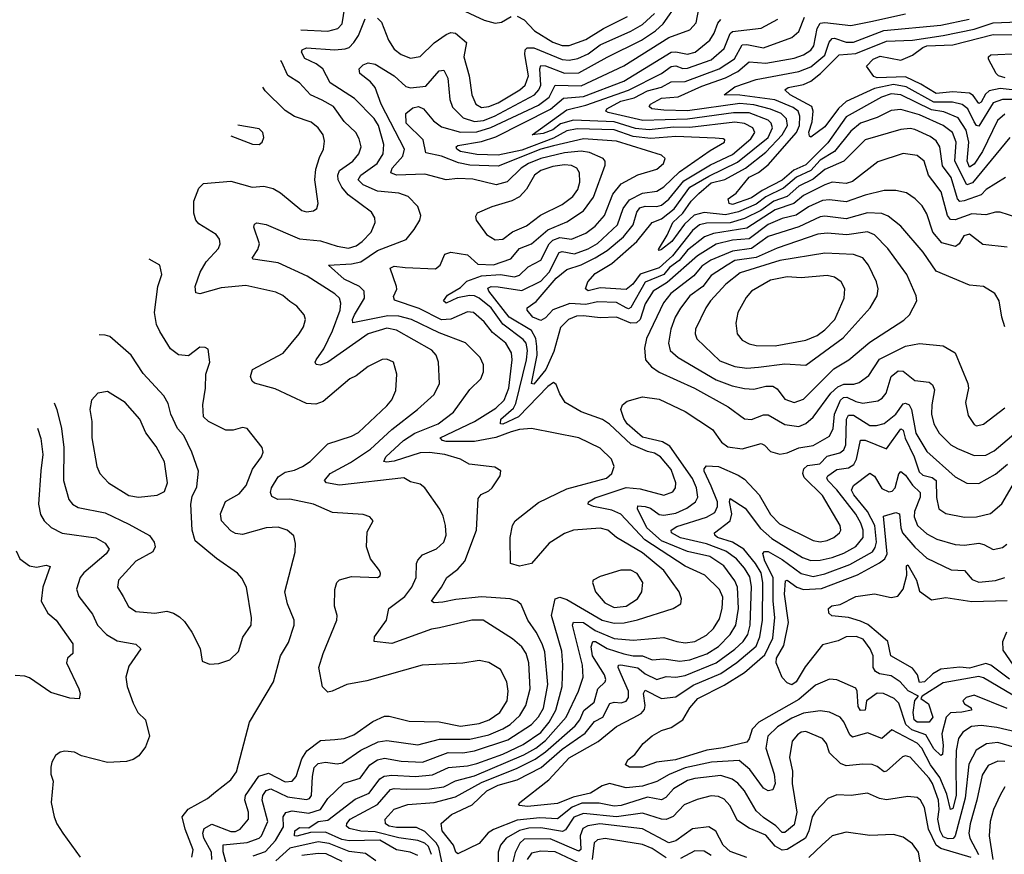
# Model space of a CAD drawing. Extents: x 1246230 to 1426786, y 660032 to 763141.
# Tile 142 of 256: x 1278714 to 1282873, y 710566 to 714092. Entities that reach past the tile are written whole.
import ezdxf

# ---------------------------------------------------------------- set-up
doc = ezdxf.new("R2010")
doc.units = 0

msp = doc.modelspace()

# ---------------------------------------------------------------- linework, layer by layer
at = {"layer": '0CON10XD'}
for points in [[(1280395, 710560.9), (1280363.3, 710575), (1280305, 710585.5), (1280235, 710625.7), (1280105, 710622.9), (1280075, 710629.6), (1280005, 710660.4), (1279941.4, 710658.6), (1279885, 710642.9), (1279874.7, 710645), (1279875.3, 710665), (1279895, 710679.4), (1279935, 710678.9), (1279975, 710704.9), (1280015, 710710.5), (1280130.4, 710799.6), (1280189.4, 710825), (1280235, 710885.3), (1280252.9, 710897.1), (1280285, 710901.2), (1280385, 710895.1), (1280458, 710902), (1280525, 710932.9), (1280605, 710940.4), (1280645, 710950.3), (1280755, 710989.9), (1280840.3, 711030.3), (1280915, 711080.3), (1280950.3, 711125), (1280978.6, 711175), (1281005.2, 711275), (1281008.3, 711365), (1281003.7, 711425), (1280960.7, 711575), (1280975, 711646.2), (1280995, 711651.9), (1281025, 711642.2), (1281174.7, 711555), (1281225, 711542.2), (1281266.4, 711543.6), (1281323.5, 711556.5), (1281474.6, 711605.4), (1281506, 711625), (1281508.6, 711645), (1281500, 711675), (1281435, 711765.8), (1281345, 711840), (1281235.2, 711905.2), (1281198, 711935), (1281165, 711944.4), (1281053.3, 711935), (1281015, 711920.9), (1280949.5, 711880.5), (1280875, 711794.5), (1280825, 711783.1), (1280786.7, 711795), (1280785.6, 711905), (1280795.4, 711955), (1280806.5, 711975), (1280905, 712052.9), (1281025, 712110.5), (1281191.8, 712155), (1281215.3, 712175), (1281224.6, 712204.6), (1281213.6, 712235), (1281165, 712282.3), (1281075.2, 712325.2), (1280875, 712365.3), (1280825, 712360.8), (1280789.5, 712350.5), (1280725, 712326.9), (1280635, 712310.1), (1280515, 712310.6), (1280499.2, 712315), (1280490, 712325), (1280634.6, 712395), (1280725, 712451.3), (1280760, 712485), (1280780.3, 712535), (1280794, 712655), (1280791, 712685), (1280767.4, 712725), (1280710.6, 712770.6), (1280675, 712816.3), (1280631.1, 712855), (1280605, 712858.1), (1280535, 712826.3), (1280495, 712824.3), (1280401.7, 712871.7), (1280297.4, 712907.4), (1280293.1, 712923.1), (1280306.5, 712953.5), (1280305.8, 712965), (1280278.1, 713041.9), (1280295, 713051.5), (1280342.5, 713045), (1280470.7, 713039.3), (1280489.5, 713055), (1280509.1, 713100.9), (1280535, 713110.3), (1280605, 713098.1), (1280648.8, 713058.8), (1280715, 713057.1), (1280787.7, 713082.3), (1280825, 713126), (1280875, 713145.7), (1280945, 713203.6), (1281025, 713238.1), (1281095.7, 713284.3), (1281137.1, 713342.9), (1281187.2, 713477.2), (1281186.5, 713495), (1281178.9, 713505), (1281120.4, 713530.4), (1281085, 713537), (1281015, 713529.8), (1280915, 713505.3), (1280863.4, 713485), (1280831.4, 713465), (1280772.5, 713407.5), (1280726.2, 713393.8), (1280628.1, 713418.1), (1280565, 713421.7), (1280515, 713415.8), (1280425, 713439.5), (1280304.8, 713434.8), (1280281.8, 713445), (1280287.7, 713465), (1280331.6, 713515), (1280339.8, 713545), (1280240.4, 713735), (1280215.2, 713805.2), (1280195, 713829.7), (1280150.6, 713865), (1280148.1, 713885), (1280165, 713901.9), (1280185, 713909.5), (1280215, 713904.6), (1280295, 713854.7), (1280345, 713810.2), (1280365, 713803.5), (1280428.7, 713811.3), (1280485, 713876.1), (1280505, 713878.2), (1280521.5, 713845), (1280530.6, 713755), (1280542.3, 713722.3), (1280586.9, 713676.9), (1280635, 713661.8), (1280673.5, 713666.5), (1280718.6, 713685), (1280888, 713775), (1280906.8, 713795), (1280915.7, 713815), (1280910.8, 713885), (1280915, 713899.1), (1280935, 713897.3), (1281015, 713866.6), (1281075, 713866.8), (1281195, 713933.8), (1281340.9, 714005), (1281399.4, 714045), (1281431.2, 714075), (1281495.7, 714164.3)], [(1279901.3, 714049.7), (1280015, 714043), (1280057.5, 714055), (1280075.8, 714075), (1280087.5, 714145)], [(1281365, 712268.4), (1281296.8, 712296.8), (1281205, 712382.9), (1281175, 712403.3), (1281085.8, 712435), (1281017.5, 712475), (1280995, 712511.2), (1280980.3, 712550.3), (1280968.7, 712558.7), (1280945, 712542.5), (1280820.3, 712415), (1280755, 712383), (1280744.1, 712384.1), (1280745.9, 712405), (1280798.9, 712451.1), (1280809.2, 712470.8), (1280855, 712655.6), (1280859.2, 712695), (1280853.6, 712725), (1280841, 712741), (1280755.1, 712805.1), (1280704.8, 712875), (1280655, 712915.8), (1280635, 712925.1), (1280613.8, 712926.2), (1280562.9, 712917.1), (1280515, 712893.8), (1280504.5, 712905), (1280521.3, 712928.7), (1280575, 712960.3), (1280603.1, 712986.9), (1280665, 713010.6), (1280744.9, 713014.9), (1280803.6, 713006.4), (1280825, 713012.8), (1280861.5, 713048.5), (1280915, 713076.8), (1280950, 713145), (1280965, 713160), (1280995, 713171.5), (1281045, 713164.4), (1281105, 713190), (1281145, 713220), (1281183.4, 713265), (1281219.8, 713355), (1281255, 713398.9), (1281325, 713436.2), (1281405, 713460.4), (1281433.6, 713485), (1281440, 713505), (1281425, 713520), (1281235, 713579.3), (1281095, 713588.6), (1280969.1, 713559.1), (1280915, 713545.6), (1280735, 713472.6), (1280615, 713478), (1280567, 713487), (1280495, 713515.5), (1280428.9, 713528.9), (1280417.5, 713585), (1280346.8, 713655), (1280344.7, 713695.3), (1280375, 713719.7), (1280398.8, 713725), (1280418.9, 713715), (1280461.1, 713665), (1280495, 713639), (1280575, 713616.7), (1280645, 713618.3), (1280704, 713636), (1280905, 713731.2), (1280949.5, 713765), (1280975.2, 713814.8), (1281085, 713811.9), (1281265, 713896.5), (1281455, 714016.8), (1281545, 714048.7), (1281570.9, 714079.1), (1281582.8, 714137.2)], [(1280575, 714136.7), (1280675, 714090.5), (1280722.7, 714077.3), (1280748.7, 714081.3), (1280790, 714105)], [(1279700.1, 710559.9), (1279752.1, 710577.9), (1279794.5, 710625), (1279827.9, 710682.1), (1279826.8, 710725), (1279837.4, 710742.6), (1279865, 710750.1), (1279935, 710740.5), (1279984.3, 710755), (1280015, 710801.8), (1280082.4, 710867.6), (1280151.3, 710888.7), (1280193.2, 710945), (1280225, 710965.9), (1280255, 710972.2), (1280325, 710960.3), (1280415, 710956.2), (1280523, 710997), (1280585, 710995.7), (1280635, 711003.7), (1280775, 711049.7), (1280875, 711114.8), (1280905, 711147.7), (1280925.7, 711184.3), (1280944.2, 711284.2), (1280931.5, 711421.5), (1280921.3, 711455), (1280895.1, 711505.1), (1280860, 711555), (1280831.7, 711621.7), (1280815.3, 711635.3), (1280785.9, 711645.9), (1280663.9, 711653.9), (1280556.6, 711643.4), (1280501.1, 711631.1), (1280465, 711628.9), (1280452.5, 711635), (1280495.8, 711694.2), (1280517.3, 711735), (1280565, 711770.4), (1280593.8, 711805), (1280642.8, 711935), (1280650, 712070), (1280663.1, 712086.9), (1280695, 712101.4), (1280709.2, 712115), (1280743.3, 712165), (1280746.4, 712186.4), (1280721.2, 712201.2), (1280612.5, 712215), (1280575, 712235.4), (1280509.2, 712255), (1280445, 712263.7), (1280405, 712262.1), (1280295, 712226.5), (1280262.7, 712222.7), (1280252.5, 712225), (1280260.8, 712245), (1280335, 712314.4), (1280382.3, 712345), (1280481.1, 712385), (1280546.4, 712433.6), (1280615, 712529.4), (1280661.4, 712575), (1280673.3, 712605), (1280673.4, 712633.4), (1280658.6, 712665), (1280596.8, 712726.8), (1280485, 712769.8), (1280368.5, 712825), (1280315, 712839.6), (1280268.8, 712841.2), (1280121.3, 712811.3), (1280119.7, 712825), (1280128.1, 712845), (1280170, 712915), (1280169.2, 712945), (1280149.6, 712965), (1280085, 712995.7), (1280018.8, 713055), (1280115, 713060.3), (1280155, 713069.8), (1280225, 713116.6), (1280346.8, 713163.3), (1280379.6, 713205), (1280403.3, 713245), (1280408.1, 713265), (1280395, 713302.5), (1280354.4, 713345), (1280315, 713358.9), (1280225, 713367.7), (1280164.6, 713395), (1280143.6, 713415), (1280154.1, 713435), (1280223.3, 713485), (1280248.9, 713525), (1280251.9, 713565), (1280228.7, 713645), (1280211.1, 713675), (1280128.6, 713758.6), (1280025.2, 713825.2), (1279993.6, 713885), (1279965.6, 713905.6), (1279918.1, 713928.1), (1279903.9, 713955), (1279906.9, 713965), (1279925, 713972.4), (1280045.5, 713964.5), (1280088.2, 713968.2), (1280105, 713974.8), (1280124.8, 713995), (1280145.2, 714025), (1280173.1, 714095)], [(1280225, 714097.9), (1280241.9, 714081.9), (1280272.2, 714005), (1280295, 713967.3), (1280324.4, 713945), (1280365, 713929.6), (1280405, 713937.1), (1280465, 713994.7), (1280515, 714029.5), (1280535, 714037.9), (1280554.8, 714034.8), (1280600.8, 713995), (1280589.5, 713935), (1280611.8, 713855), (1280623.7, 713775), (1280640.3, 713735), (1280665, 713720.9), (1280695, 713724.6), (1280735, 713741.4), (1280825.7, 713795), (1280849.4, 713815), (1280863.5, 713855), (1280847, 713945), (1280849.3, 713965), (1280856.6, 713973.4), (1280885, 713972.7), (1281005, 713923.2), (1281035, 713920.5), (1281071.6, 713928.4), (1281115, 713948.4), (1281165, 713986.4), (1281295, 714042.9), (1281345, 714071.2), (1281395, 714118.7)], [(1280815, 714106.2), (1280845, 714090.8), (1280888.9, 714045), (1280965, 713996.5), (1281005, 713983), (1281035, 713983.5), (1281105, 714007.8), (1281179.7, 714055), (1281280.8, 714105)], [(1282925, 713256.4), (1282855, 713278.5), (1282835, 713279.3), (1282795, 713267), (1282735, 713271.9), (1282665, 713246.2), (1282645, 713247.9), (1282632.8, 713265), (1282605.4, 713365.4), (1282570.7, 713410.7), (1282553, 713435), (1282533.8, 713493.8), (1282505, 713518.6), (1282445, 713527.2), (1282339.1, 713490.9), (1282231.9, 713408.1), (1282205, 713399.5), (1282145, 713405.9), (1282115, 713394.8), (1282025, 713349.1), (1281984.2, 713315.8), (1281905, 713288.1), (1281785, 713211.2), (1281645, 713188.4), (1281605.7, 713174.3), (1281535, 713118.9), (1281499.4, 713075), (1281459.1, 713045), (1281434.4, 713015.6), (1281355, 712983.3), (1281295, 712875.7), (1281285, 712871.1), (1281275, 712874.5), (1281235, 712897.7), (1281155, 712900.1), (1281105, 712888.4), (1281037.1, 712892.9), (1280965, 712865.7), (1280935, 712832.3), (1280915, 712820.8), (1280881.1, 712835), (1280857.5, 712865), (1280857.1, 712875), (1280895, 712901.1), (1280980, 713000), (1281025, 713036.9), (1281085, 713056), (1281145, 713086.2), (1281195, 713117.1), (1281264.8, 713175), (1281304.9, 713225.1), (1281320.6, 713279.4), (1281333.3, 713296.7), (1281355, 713304.9), (1281405, 713302.6), (1281425, 713308.5), (1281455, 713333.4), (1281518.7, 713411.3), (1281631.1, 713478.9), (1281725, 713523), (1281801.9, 713588.1), (1281818.4, 713615), (1281811.1, 713635), (1281775, 713653.9), (1281735, 713658.8), (1281545, 713636.7), (1281475, 713637.8), (1281373, 713627), (1281315, 713632.9), (1281225, 713660.4), (1281052.8, 713667.2), (1280998.4, 713651.6), (1280965, 713627), (1280925, 713610.8), (1280878, 713605), (1281025, 713711.2), (1281105, 713731), (1281285, 713793.6), (1281424.5, 713864.5), (1281465, 713894.6), (1281485, 713896.7), (1281515, 713886.2), (1281535, 713886.6), (1281635, 713922.5), (1281689.5, 713970.5), (1281715, 714033.3), (1281725, 714042.2), (1281845, 714056.1), (1281915.8, 714094.2)], [(1281010.4, 713760.4), (1281095, 713767.6), (1281265, 713832.8), (1281465, 713954.5), (1281485, 713956.6), (1281535, 713946), (1281567.5, 713955), (1281628.3, 714005), (1281647.1, 714035), (1281662.3, 714077.7), (1281675, 714092.5)], [(1282877.8, 713425), (1282796.1, 713375), (1282775, 713351.9), (1282703.7, 713326.3), (1282685, 713323.9), (1282674.7, 713334.7), (1282648.1, 713425), (1282612.2, 713475), (1282599.8, 713555), (1282585, 713580.3), (1282558.9, 713598.9), (1282495, 713628), (1282475, 713632.4), (1282435, 713628.3), (1282285, 713584.2), (1282195, 713493.8), (1282115, 713459.6), (1282065, 713417.9), (1282005, 713388.6), (1281955.5, 713344.5), (1281899, 713325), (1281843.9, 713286.1), (1281775, 713252.5), (1281715, 713233.3), (1281615, 713232.7), (1281585, 713225.4), (1281555, 713201), (1281471.3, 713095), (1281445, 713070.5), (1281415, 713043.7), (1281335, 713016.6), (1281304.1, 712975), (1281275, 712952.6), (1281165, 712958.9), (1281115, 712946.2), (1281103.5, 712955), (1281113.5, 712985), (1281145, 713020), (1281215, 713062), (1281320, 713155), (1281385, 713234.7), (1281425, 713251), (1281477.7, 713292.3), (1281545, 713384.6), (1281625, 713431.5), (1281745, 713490), (1281874.9, 713595), (1281893.8, 713635), (1281887.3, 713655), (1281875, 713667), (1281795, 713698.2), (1281729.2, 713699.2), (1281535, 713672.2), (1281345.5, 713665.5), (1281199.7, 713699.7), (1281189.1, 713705), (1281193.9, 713715), (1281252.3, 713747.7), (1281308.6, 713761.4), (1281365, 713792.1), (1281425, 713807.6), (1281465, 713830), (1281525, 713831.3), (1281668.4, 713885), (1281733.3, 713926.7), (1281765, 713986.3), (1281785, 713987.6), (1281855, 713973.1), (1281975, 714017.1), (1282005, 714041.8), (1282028, 714102)], [(1282895.9, 713594.1), (1282737.8, 713402.2), (1282715, 713393.9), (1282664.3, 713495), (1282669.4, 713575), (1282654.3, 713615), (1282614.9, 713644.9), (1282515, 713690.3), (1282435, 713712.7), (1282395, 713708.9), (1282335, 713678.4), (1282265, 713654.8), (1282225, 713621.7), (1282155.8, 713535), (1282095, 713498), (1282055.3, 713455), (1281995, 713426.5), (1281939.4, 713380.6), (1281865, 713343.7), (1281825, 713312.9), (1281750, 713280), (1281695, 713267.6), (1281605, 713277), (1281563.2, 713266.8), (1281522.1, 713227.9), (1281468, 713155), (1281425, 713120.8), (1281415, 713116.7), (1281411.4, 713121.4), (1281448.5, 713181.5), (1281472.5, 713235), (1281515.3, 713274.7), (1281549.7, 713325), (1281582.1, 713357.9), (1281635, 713402.5), (1281692.5, 713417.5), (1281779.6, 713465), (1281865, 713532.7), (1281934.9, 713605), (1281956.9, 713645), (1281952.8, 713672.8), (1281929.5, 713695), (1281885, 713713.4), (1281815, 713732.2), (1281755, 713738.6), (1281535, 713706.8), (1281435, 713709.5), (1281384.2, 713715), (1281372.5, 713725), (1281378.5, 713735), (1281425, 713760.4), (1281495, 713766.4), (1281595, 713811.2), (1281695, 713846.2), (1281747.1, 713872.9), (1281795, 713913.6), (1281865, 713908.3), (1281985, 713929.6), (1282025, 713944), (1282055, 713963.8), (1282068.1, 713981.9), (1282081.9, 714055), (1282095, 714076.9), (1282115, 714080.4), (1282225, 714067), (1282308.2, 714085), (1282455, 714116.1)], [(1282875, 713693.1), (1282843.9, 713666.1), (1282779.9, 713535), (1282745, 713482.3), (1282725, 713469), (1282715.2, 713495), (1282723.2, 713575), (1282711.8, 713625), (1282677.8, 713677.8), (1282617.5, 713702.5), (1282565, 713711.7), (1282435.1, 713775.1), (1282395, 713778.6), (1282354.6, 713765), (1282205, 713682.1), (1282127.6, 713572.4), (1282035, 713479.1), (1281983.1, 713456.9), (1281935, 713413.5), (1281849.6, 713370.4), (1281805, 713339), (1281725, 713310.8), (1281711.2, 713315), (1281705.8, 713335), (1281740.5, 713359.5), (1281795, 713427.1), (1281835, 713445.9), (1281875, 713478.9), (1281995.1, 713615), (1282007.8, 713645), (1282008.9, 713685), (1282001.6, 713705), (1281981.1, 713721.1), (1281902.9, 713752.9), (1281755, 713773.7), (1281690, 713775), (1281735, 713808.3), (1281825, 713839.8), (1282005, 713873), (1282055, 713892.3), (1282115, 713941.7), (1282133.1, 713996.9), (1282145, 714012.5), (1282155, 714014.5), (1282205, 713997.7), (1282235, 713997.5), (1282363.8, 714046.2), (1282605, 714069.4), (1282724.8, 714094.8)], [(1282915, 713754.7), (1282865, 713754.6), (1282825, 713740.7), (1282765, 713642.5), (1282755, 713645.3), (1282745, 713660), (1282718.4, 713715), (1282695, 713734.3), (1282653.9, 713743.9), (1282575, 713743), (1282457.9, 713807.9), (1282405, 713817.5), (1282325, 713800.7), (1282204.3, 713745.7), (1282172.9, 713717.1), (1282115, 713639.5), (1282055, 713595.8), (1282049.3, 713599.3), (1282047, 713617), (1282060.7, 713660.8), (1282065.2, 713705), (1282060, 713725), (1281968, 713775), (1281945.5, 713795), (1281959.4, 713805), (1282025, 713818.5), (1282055, 713832.7), (1282096, 713864), (1282175, 713944.2), (1282245, 713948.7), (1282375, 714001.2), (1282485, 714004.9), (1282615, 714025.3), (1282745, 714052.6), (1282825, 714078.5), (1282966.1, 714083.9)], [(1282945, 713791.8), (1282855, 713801.3), (1282808.1, 713791.9), (1282792.8, 713777.2), (1282775, 713744.2), (1282765, 713738.6), (1282741.2, 713771.2), (1282725, 713781.6), (1282655, 713786.8), (1282585, 713780.4), (1282520.1, 713820.1), (1282455, 713850.4), (1282335.7, 713845.7), (1282321.7, 713851.7), (1282290, 713895), (1282319.4, 713925), (1282347.7, 713937.7), (1282435, 713920.8), (1282485, 713942.7), (1282528, 713975), (1282545, 713981.1), (1282655, 713985.6), (1282825, 714029.9), (1282985, 714027.6)], [(1282876.7, 713846.7), (1282847.5, 713855), (1282838.6, 713865), (1282806.2, 713925), (1282806.2, 713935), (1282815.9, 713944.1), (1282935, 713949.7)], [(1279590.8, 710515), (1279573, 710577), (1279573.8, 710606.2), (1279675, 710616.5), (1279725, 710634.8), (1279735.1, 710644.9), (1279761.7, 710705), (1279737.9, 710795), (1279741.1, 710815), (1279755, 710835.7), (1279775, 710842.7), (1279845, 710808.9), (1279925, 710797.3), (1279937.5, 710802.5), (1279945.7, 710815), (1279950.7, 710895), (1279957.5, 710932.5), (1279975, 710950.2), (1280005, 710955.6), (1280055, 710948.8), (1280077.6, 710952.4), (1280155, 711006.5), (1280227.8, 711042.2), (1280265, 711047.2), (1280395, 711029.3), (1280487.4, 711052.6), (1280615, 711052.2), (1280695, 711071.4), (1280755, 711096.4), (1280785, 711114.1), (1280826.6, 711153.4), (1280851.9, 711195), (1280869.5, 711265), (1280864.8, 711375), (1280852.6, 711415), (1280835, 711442.9), (1280795, 711476.7), (1280671.2, 711555), (1280623.3, 711555), (1280486.5, 711523.5), (1280453, 711517), (1280285, 711457.3), (1280210.8, 711465), (1280212.9, 711485), (1280262.7, 711555), (1280272.5, 711605), (1280341.2, 711655), (1280370.6, 711695), (1280388.2, 711735), (1280389.2, 711795), (1280395, 711809.5), (1280415, 711832.1), (1280475, 711856.4), (1280505, 711884.3), (1280514.6, 711915), (1280512.9, 711955), (1280502.9, 711995), (1280487.7, 712025), (1280424.5, 712115), (1280405, 712130), (1280365, 712139.1), (1280336.2, 712156.2), (1280065, 712125.5), (1280010, 712135), (1280000.8, 712145), (1280024.9, 712175.1), (1280111.7, 712221.7), (1280195, 712278.1), (1280285, 712360.2), (1280394.6, 712445), (1280465, 712508.1), (1280486.8, 712555), (1280482.7, 712645), (1280472.5, 712675), (1280455, 712696.6), (1280305, 712780.8), (1280265, 712789.5), (1280185, 712764.3), (1280015.1, 712644.8), (1279985, 712633.1), (1279966.2, 712635), (1279961.8, 712645), (1279966.2, 712655), (1279998.8, 712701.2), (1280035, 712777.3), (1280067.1, 712865), (1280070.6, 712895), (1280064.7, 712915), (1280045, 712934.1), (1279928.6, 713008.6), (1279805, 713064.2), (1279699.7, 713079.7), (1279695.8, 713085), (1279719.2, 713120.8), (1279726.1, 713145), (1279702.5, 713215), (1279705, 713228.8), (1279715, 713234.2), (1279755, 713226.4), (1279895, 713165.7), (1279985, 713158.3), (1280055, 713134.8), (1280103.2, 713126.8), (1280135, 713136.3), (1280160, 713155), (1280197.8, 713195), (1280215.4, 713235), (1280213.3, 713255), (1280199.1, 713279.1), (1280101.8, 713351.8), (1280074, 713384), (1280059.1, 713415), (1280057.9, 713435), (1280065.2, 713455), (1280120.7, 713495), (1280146.9, 713525), (1280155.9, 713555), (1280148.3, 713588.3), (1280133.8, 713615), (1280085, 713661.8), (1280039.1, 713725), (1279991.4, 713751.4), (1279941.8, 713775), (1279895, 713825.5), (1279845.9, 713855.9), (1279820, 713915), (1279814.8, 713918.7)], [(1280034, 711256), (1280015, 711251.1), (1279993.4, 711273.4), (1279977.1, 711355), (1279995.6, 711415), (1280053.1, 711555), (1280054.3, 711575), (1280043.1, 711615), (1280045.5, 711684.5), (1280053.1, 711715), (1280065, 711725.7), (1280115, 711739.5), (1280225, 711735.8), (1280236.7, 711743.3), (1280237.3, 711752.7), (1280234.2, 711765), (1280195.6, 711815), (1280178.5, 711865), (1280181.5, 711928.5), (1280206.7, 711975), (1280192.3, 711992.3), (1280165, 712001.1), (1280035, 712010.4), (1279955, 712045.2), (1279855, 712065.9), (1279804.8, 712064.8), (1279778.1, 712078.1), (1279773.2, 712095), (1279777.3, 712115), (1279805, 712160.7), (1279835, 712180.8), (1279875, 712189.6), (1279907.9, 712205), (1279940, 712225), (1279975, 712260), (1280015, 712300.5), (1280115, 712332.3), (1280145, 712347.7), (1280265, 712460.5), (1280285, 712485.7), (1280302.7, 712525), (1280306.4, 712595), (1280292, 712645), (1280265, 712657.8), (1280245, 712656.5), (1280185, 712626.4), (1280135, 712588.1), (1280108, 712575), (1279995, 712478.6), (1279965, 712467.5), (1279925, 712470), (1279792.9, 712532.9), (1279706.2, 712556.2), (1279695.8, 712565), (1279689.2, 712585), (1279696.9, 712615), (1279826.6, 712683.4), (1279894.4, 712765), (1279912.2, 712795), (1279920.6, 712825), (1279915.7, 712845), (1279885, 712881.4), (1279855, 712902.2), (1279825, 712927.3), (1279795, 712941.5), (1279669.4, 712969.4), (1279565, 712959.1), (1279475, 712933.8), (1279457.9, 712937.9), (1279454.6, 712965), (1279476.7, 713025), (1279501.2, 713068.8), (1279553.1, 713125), (1279560.6, 713145), (1279558.1, 713165), (1279544.3, 713185), (1279470.2, 713230.2), (1279457.1, 713245), (1279448.9, 713275), (1279450, 713325), (1279470.3, 713379.7), (1279490.3, 713399.7), (1279605, 713410), (1279695, 713384.1), (1279745, 713388.2), (1279785, 713379.2), (1279815, 713360.9), (1279905, 713285.6), (1279925, 713280.6), (1279955, 713284.3), (1279969.2, 713295), (1279974.4, 713315), (1279960, 713415), (1279965, 713460), (1279980.4, 713509.6), (1279996.5, 713545), (1280001.4, 713578.6), (1279995.4, 713605), (1279975, 713634.5), (1279945, 713659.6), (1279875, 713682.7), (1279835, 713708), (1279751.1, 713791.1), (1279741, 713807.1)], [(1282885, 713130.8), (1282782.1, 713142.1), (1282725, 713185.9), (1282701.6, 713178.4), (1282681.8, 713145), (1282666.5, 713133.5), (1282608.8, 713148.8), (1282571.2, 713195), (1282545, 713271.4), (1282525.7, 713305.7), (1282496.7, 713335), (1282459.9, 713359.9), (1282415, 713370.3), (1282365, 713370.3), (1282285, 713351), (1282205, 713322.6), (1282135, 713330.7), (1282105, 713328.4), (1282045, 713301.2), (1281994.2, 713265.8), (1281935, 713252.5), (1281875, 713226.5), (1281795, 713166.3), (1281725, 713161.1), (1281655, 713143.2), (1281576.1, 713095), (1281448.1, 712981.9), (1281390, 712945), (1281355, 712891.3), (1281334.9, 712825), (1281318.8, 712811.2), (1281295, 712809.9), (1281235, 712834.8), (1281165, 712832.3), (1281095, 712841.7), (1281065, 712839.7), (1281031.6, 712825), (1280998.2, 712791.8), (1280969.6, 712690.4), (1280936, 712615), (1280885, 712552.5), (1280876.2, 712555), (1280899, 712675), (1280898.5, 712711.5), (1280893.4, 712745), (1280875, 712778.9), (1280781.4, 712835), (1280695.2, 712945), (1280691.8, 712958.3), (1280705.7, 712964.3), (1280735, 712963.8), (1280835, 712948.3), (1280915, 712987.2), (1280950.4, 713025), (1280991.9, 713108.1), (1281005, 713113.1), (1281056.8, 713103.2), (1281115, 713123.7), (1281155, 713146.8), (1281238.3, 713225), (1281263.3, 713295), (1281288.9, 713331.1), (1281345, 713358.8), (1281405, 713368), (1281435, 713385.6), (1281500.3, 713449.7), (1281630.1, 713539.9), (1281691.4, 713575), (1281692, 713585), (1281685, 713588.5), (1281652, 713592), (1281485, 713598), (1281379.7, 713589.7), (1281305, 713599.1), (1281225, 713626.4), (1281068.9, 713631.1), (1281025, 713621.9), (1280968.6, 713591.4), (1280835, 713540.5), (1280735, 713519.3), (1280645, 713522.2), (1280575, 713534.8), (1280560.4, 713545), (1280557.3, 713555), (1280565, 713560.3), (1280665, 713577.3), (1280725, 713597), (1280956.2, 713713.8), (1281010.4, 713760.4)], [(1279605, 713601.3), (1279696.8, 713566.8), (1279725, 713564.3), (1279738, 713575), (1279744.3, 713595), (1279740.8, 713615), (1279725, 713630.8), (1279634.8, 713646.4)], [(1280722, 713162), (1280755, 713164.6), (1280794.8, 713195.2), (1280855, 713221.1), (1280913.1, 713266.9), (1281005, 713311.4), (1281050.6, 713345), (1281071.9, 713375), (1281080, 713405), (1281078.9, 713445), (1281066.6, 713465), (1281045, 713475.8), (1281015, 713478.4), (1280965, 713472.3), (1280915, 713455.5), (1280888.2, 713435), (1280853.8, 713376.2), (1280825, 713344.1), (1280792.9, 713327.1), (1280708.2, 713301.8), (1280646.7, 713275), (1280639.3, 713260.7), (1280642, 713245), (1280685, 713184.4), (1280722, 713162)], [(1282875.5, 712795), (1282862.3, 712835), (1282851.1, 712905), (1282832.5, 712935), (1282785.4, 712965.4), (1282725, 712970.9), (1282585, 713030), (1282529.6, 713109.6), (1282435, 713220.4), (1282382.7, 713262.7), (1282355, 713273.3), (1282295, 713276.4), (1282205, 713250.9), (1282115, 713261.4), (1282095, 713258.6), (1282005, 713217.4), (1281875, 713175.7), (1281805, 713125.3), (1281725, 713114.4), (1281633.5, 713076.5), (1281595, 713050.2), (1281560.6, 713009.4), (1281463.9, 712935), (1281433.5, 712896.5), (1281361.6, 712745), (1281352.9, 712705), (1281356.5, 712655), (1281382.9, 712625), (1281415, 712603.1), (1281563.6, 712535), (1281706.5, 712456.5), (1281775, 712406.4), (1281805, 712403.1), (1281855, 712423.4), (1281875, 712423.5), (1281945, 712381.7), (1282005, 712374)], [(1281985, 712474.7), (1282025, 712489.2), (1282153.1, 712616.9), (1282215.5, 712654.5), (1282305, 712729.4), (1282448, 712822), (1282472.2, 712845), (1282502.9, 712905), (1282500, 712925), (1282461.2, 713015), (1282380.3, 713125), (1282325, 713183.2), (1282295, 713196.1), (1282207.2, 713182.8), (1282125, 713189.6), (1282085, 713186), (1281913.4, 713126.6), (1281825, 713088), (1281735, 713074.4), (1281701.7, 713055), (1281635, 713010.9), (1281599.8, 712965), (1281545, 712925.2), (1281505, 712873.9), (1281482.8, 712835), (1281464.3, 712785), (1281454.8, 712725), (1281461.6, 712695), (1281495, 712664.7), (1281655, 712571), (1281722.5, 712545), (1281775, 712533.8), (1281815, 712531.7), (1281865, 712543.9), (1281895, 712544.1), (1281912.7, 712532.7), (1281945, 712489.6), (1281985, 712474.7)], [(1281785, 712620.4), (1281835, 712623.9), (1281945, 712638.8), (1282035, 712632.3), (1282191.4, 712748.6), (1282305.9, 712874.1), (1282335.3, 712925), (1282339.7, 712955), (1282333.4, 712985), (1282298.8, 713055), (1282275, 713085.3), (1282235, 713099.8), (1282115, 713105.2), (1281925, 713074.5), (1281757.3, 713022.7), (1281695.8, 712975), (1281631.9, 712905), (1281611.4, 712875), (1281568.9, 712785), (1281567.5, 712765), (1281574.3, 712744.3), (1281671, 712651), (1281735, 712626.7), (1281785, 712620.4)], [(1279440.7, 710555), (1279447, 710585), (1279412.2, 710672.2), (1279400, 710725), (1279425, 710756.7), (1279507.6, 710802.4), (1279540.4, 710829.6), (1279605, 710880.9), (1279630, 710915), (1279684.4, 711125), (1279785.4, 711295), (1279815.5, 711405), (1279849.1, 711460.9), (1279873.5, 711535), (1279872.7, 711555), (1279844.6, 711625), (1279833.9, 711675), (1279877.8, 711842.2), (1279878.7, 711878.7), (1279871.7, 711911.7), (1279844.2, 711935), (1279805, 711948), (1279755, 711945.3), (1279655, 711917.3), (1279625, 711921.5), (1279605, 711932.7), (1279566.5, 711975), (1279562.5, 712005), (1279583.5, 712056.5), (1279640.2, 712089.8), (1279670.6, 712125), (1279696.7, 712193.3), (1279735, 712245.8), (1279741.5, 712265), (1279737.7, 712285), (1279675, 712365.6), (1279655, 712370), (1279615, 712357.8), (1279585, 712358.1), (1279511.9, 712395), (1279490, 712415), (1279486.7, 712465), (1279499.2, 712535), (1279499.5, 712595), (1279516.9, 712645), (1279510, 712700), (1279497.5, 712707.5), (1279475, 712708), (1279427.4, 712672.6), (1279385, 712675.6), (1279351.4, 712701.4), (1279305.4, 712775), (1279292.3, 712805), (1279283.8, 712855), (1279297.8, 712965), (1279314.2, 713015), (1279306.2, 713055), (1279260.9, 713080.5)], [(1281905, 712714.7), (1282035, 712737.7), (1282082, 712758), (1282115, 712781.6), (1282156.8, 712825), (1282196.2, 712915), (1282199.1, 712955), (1282183.6, 712985), (1282155, 713004.1), (1282125, 713011.6), (1282015, 713001.5), (1281955, 713005.6), (1281885, 712991.4), (1281805, 712945.5), (1281781.7, 712918.3), (1281747.8, 712855), (1281739.3, 712810.7), (1281744.6, 712765), (1281765, 712738.9), (1281795, 712722.5), (1281825, 712716.2), (1281905, 712714.7)], [(1278859.9, 712473.6), (1278870.3, 712445), (1278890.2, 712365), (1278899.5, 712285), (1278898.2, 712145), (1278920.9, 712065), (1278936.9, 712045), (1278961.3, 712031.3), (1279075, 712008.4), (1279175, 711961.6), (1279262.7, 711912.7), (1279281.9, 711885), (1279285.6, 711865), (1279276.6, 711843.4), (1279205, 711804.6), (1279131.1, 711725), (1279126.9, 711695), (1279150.5, 711655), (1279173, 711613), (1279205, 711592.2), (1279285, 711585.6), (1279335, 711593.1), (1279363.3, 711585), (1279388.9, 711568.9), (1279410.3, 711550.3), (1279440.8, 711505), (1279475.8, 711435.8), (1279485, 711382.5), (1279515, 711370), (1279555, 711372.9), (1279602, 711388), (1279637.4, 711422.6), (1279656.2, 711483.8), (1279691.9, 711535), (1279692.5, 711565), (1279671.2, 711695), (1279652.4, 711732.4), (1279633.6, 711753.6), (1279545, 711815.4), (1279455, 711890.9), (1279442.2, 711935), (1279436.6, 712045), (1279442.5, 712077.5), (1279461.7, 712118.3), (1279469.6, 712185), (1279440.9, 712265), (1279407.1, 712335), (1279380.2, 712365), (1279351.9, 712425), (1279341.3, 712471.3), (1279322.4, 712502.4), (1279235, 712596.9), (1279185, 712675.5), (1279095, 712754.3), (1279075, 712760), (1279049.5, 712760.5)], [(1282005, 712374), (1282035, 712385.8), (1282065, 712412.7), (1282140.4, 712515), (1282169.1, 712540.9), (1282195, 712553), (1282237, 712553), (1282260.2, 712559.8), (1282301, 712589), (1282345, 712657.5), (1282455, 712713.2), (1282515, 712724), (1282615, 712714.5), (1282665.4, 712685.4), (1282719.1, 712555), (1282720.9, 712535), (1282709.1, 712475), (1282720.6, 712420.6), (1282745, 712381.5), (1282755, 712376.5), (1282785, 712383.2), (1282875, 712451.9)], [(1280501.5, 710515), (1280484.3, 710595), (1280472.9, 710615), (1280425, 710662.2), (1280389.6, 710679.6), (1280305, 710680.3), (1280274.4, 710685), (1280258.2, 710695), (1280257.1, 710715), (1280295, 710756.7), (1280353.4, 710776.6), (1280465, 710785.4), (1280555, 710809.8), (1280665, 710869.8), (1280815, 710929.8), (1280891.3, 710968.7), (1280935, 710999.4), (1281060.6, 711109.4), (1281079.5, 711135), (1281096, 711174), (1281140.7, 711209.3), (1281155.1, 711264.9), (1281186.9, 711295), (1281190, 711305), (1281183.4, 711325), (1281133.4, 711405), (1281127.9, 711442.1), (1281134, 711465), (1281145.3, 711465), (1281195, 711436.3), (1281266.2, 711413.8), (1281305, 711404.9), (1281345, 711405.4), (1281385, 711388), (1281435, 711392.5), (1281502.8, 711382.8), (1281545, 711387.5), (1281616.8, 711413.2), (1281665, 711444.8), (1281714.8, 711495), (1281738.6, 711535), (1281749.9, 711605), (1281746.4, 711695), (1281735, 711721.2), (1281688.1, 711785), (1281628.8, 711825), (1281535, 711845.9), (1281425, 711891.1), (1281362.4, 711945), (1281323.7, 712026.3), (1281325, 712038.2), (1281355, 712036.1), (1281378, 712028), (1281415, 712002.4), (1281435, 711998.6), (1281485, 712007.4), (1281531.5, 712028.5), (1281568.7, 712055), (1281577.6, 712075), (1281572.8, 712115), (1281555, 712154.1), (1281460.4, 712290.4), (1281428.9, 712308.9), (1281345, 712328.1), (1281279.4, 712385), (1281265, 712407.3), (1281253.2, 712445), (1281260.4, 712465), (1281279.8, 712480.2), (1281345, 712499.1), (1281415, 712488.4), (1281525, 712436.8), (1281640.2, 712360.2), (1281677.8, 712307.8), (1281705, 712287.1), (1281765, 712278.6), (1281845, 712302.2), (1281859.5, 712295), (1281885, 712267.3), (1281925, 712256.9), (1281955, 712262.5), (1282005, 712284), (1282065, 712292.8), (1282135, 712332.9), (1282150.2, 712365), (1282155.7, 712425), (1282181.1, 712485), (1282193.4, 712496.6), (1282207, 712497), (1282245, 712478.8), (1282275, 712472.2), (1282338.6, 712481.4), (1282357.1, 712492.9), (1282373.6, 712515), (1282395.3, 712585), (1282425, 712608.4), (1282445, 712606.6), (1282495, 712568), (1282555, 712561.3), (1282569.9, 712549.9), (1282578.5, 712528.5), (1282566.2, 712465), (1282565.8, 712425), (1282575.3, 712385), (1282597.3, 712345), (1282646.3, 712296.3), (1282675, 712280.3), (1282745, 712250.6), (1282795, 712252.5), (1282829.2, 712270.8), (1282921.6, 712348.4)], [(1279215, 712075.4), (1279295, 712083.8), (1279325, 712098.6), (1279337.5, 712135), (1279325, 712223.8), (1279289.6, 712289.6), (1279246.8, 712346.8), (1279220.9, 712405), (1279158.9, 712475), (1279085, 712521.1), (1279043.3, 712515), (1279017.5, 712485), (1279010, 712445), (1279018.2, 712395), (1279017.9, 712325), (1279040, 712205), (1279052.5, 712175), (1279088.6, 712135), (1279175, 712081.5), (1279215, 712075.4)], [(1282917.6, 711017.6), (1282845, 711038.5), (1282797.4, 711032.6), (1282753.9, 711006.1), (1282722.6, 710947.4), (1282707.1, 710802.9), (1282665.6, 710644.4), (1282656.4, 710633.6), (1282635, 710631.6), (1282615, 710640.8), (1282602.1, 710665), (1282591.2, 710715), (1282597.2, 710755), (1282594.3, 710795), (1282569.1, 710865), (1282555, 710888), (1282475, 710976.6), (1282455, 710981.8), (1282442, 710978), (1282375, 710917.5), (1282365, 710915.4), (1282335, 710938), (1282315, 710945.3), (1282275, 710947.6), (1282205, 710940.5), (1282180.6, 710950.6), (1282134.2, 710995), (1282121.9, 711035), (1282105.3, 711055.3), (1282035, 711085.3), (1282015, 711082.5), (1281998.6, 711071.3), (1281976.7, 711045), (1281964.7, 710975), (1281978.1, 710918.1), (1281977, 710865), (1281996.2, 710745), (1281985, 710690.9), (1281945, 710658.9), (1281935, 710658.2), (1281907.2, 710687.2), (1281855, 710721.7), (1281825, 710749.8), (1281775.1, 710835.1), (1281746.8, 710866.8), (1281723.1, 710883.1), (1281675, 710899.6), (1281565, 710886.5), (1281535, 710877.7), (1281475, 710842.3), (1281443.3, 710806.7), (1281425, 710796.5), (1281365, 710808), (1281255, 710772.9), (1281225, 710769.3), (1281162, 710782), (1281088.2, 710781.8), (1281047.6, 710765), (1280985, 710716.5), (1280910.1, 710719.9), (1280815, 710710.7), (1280715, 710670.7), (1280693.1, 710656.9), (1280655, 710612), (1280565, 710567.8), (1280555.5, 710575.5), (1280546.4, 710605), (1280498.4, 710665), (1280494.1, 710695.9), (1280538.2, 710735), (1280625.2, 710774.8), (1280686.8, 710835), (1280735, 710858), (1280815, 710881.4), (1280916.3, 710933.7), (1281005, 711009.9), (1281102.2, 711077.8), (1281142, 711128), (1281177.4, 711145), (1281207.1, 711202.9), (1281225, 711208.5), (1281255, 711205.7), (1281275, 711213.6), (1281285, 711229.2), (1281284.8, 711255), (1281254.6, 711325.4), (1281241.2, 711355), (1281243.6, 711365), (1281253.1, 711366.9), (1281324.3, 711354.3), (1281355, 711329.4), (1281405, 711305.2), (1281445, 711317.5), (1281485, 711314.2), (1281525, 711322), (1281655.5, 711374.6), (1281735, 711432.5), (1281769.4, 711465), (1281789.8, 711495), (1281799.7, 711535), (1281805, 711697.5), (1281798.1, 711738.1), (1281775.5, 711775), (1281741.3, 711815), (1281697.1, 711847.1), (1281615, 711877.4), (1281505, 711903.9), (1281466.6, 711925), (1281465.3, 711935), (1281488.8, 711951.2), (1281615, 711990.3), (1281649.6, 712010.4), (1281661.4, 712035), (1281661.5, 712055), (1281635, 712121.7), (1281605.2, 712184.8), (1281605.3, 712195), (1281615, 712207.5), (1281665, 712204.2), (1281748, 712168), (1281775, 712150.8), (1281837.3, 712085), (1281885, 712001.5), (1281922.9, 711962.9), (1282065, 711892.1), (1282095, 711886.9), (1282125, 711892.1), (1282153.3, 711905), (1282177.1, 711925), (1282182.1, 711935), (1282179.6, 711955), (1282105, 712082.4), (1282027.4, 712157.4), (1282021.1, 712175), (1282025.5, 712194.5), (1282041.8, 712208.2), (1282093.8, 712216.2), (1282125, 712248.4), (1282178, 712262), (1282195, 712274.7), (1282203.5, 712296.5), (1282206.7, 712405), (1282215, 712420.8), (1282235, 712421.9), (1282305, 712377.5), (1282332.9, 712377.1), (1282365, 712386.6), (1282413.9, 712425), (1282445, 712469.7), (1282455, 712471.9), (1282470.8, 712465), (1282481, 712445), (1282498.6, 712345), (1282545, 712268.4), (1282665, 712161.3), (1282715, 712134), (1282765, 712132.8), (1282835, 712172.6), (1282886.7, 712215)], [(1278788.7, 712365.9), (1278803.1, 712323.1), (1278810.9, 712255), (1278803.2, 712186.8), (1278793.6, 712045), (1278802.1, 712002.1), (1278817.7, 711975), (1278847.2, 711947.2), (1278893.6, 711923.6), (1279035, 711903.4), (1279075, 711880.4), (1279091.2, 711855), (1279079.5, 711835), (1278985, 711755.4), (1278968.5, 711735), (1278953.1, 711686.9), (1278963.8, 711655), (1279020.6, 711580.6), (1279042.2, 711535), (1279080, 711495), (1279125, 711468.4), (1279204.7, 711454.7), (1279225.7, 711435), (1279175, 711361.2), (1279162.2, 711315), (1279168.1, 711275), (1279192.9, 711205), (1279212.9, 711165), (1279244.5, 711134.5), (1279262.5, 711065), (1279245, 711020.8), (1279217.1, 710982.9), (1279192.7, 710967.3), (1279165, 710958.7), (1279084.4, 710954.4), (1278975, 710982.5), (1278945, 710998.1), (1278905, 711002.5), (1278885, 710998), (1278865, 710983.3), (1278849.2, 710955), (1278845.9, 710934.1), (1278845.8, 710905), (1278855.7, 710875), (1278846.9, 710785), (1278860, 710725), (1278870.6, 710695), (1278895.4, 710655.4), (1278968.6, 710555)], [(1282925, 711082.9), (1282841.4, 711101.4), (1282775, 711110.7), (1282733.6, 711106.4), (1282698.1, 711081.9), (1282679, 711055), (1282668.7, 711005), (1282668.3, 710941.7), (1282669.8, 710815), (1282655, 710760), (1282645, 710756), (1282629.8, 710819.8), (1282600.7, 710890.7), (1282561.1, 710945), (1282525, 711014.8), (1282505, 711036), (1282397.7, 711092.3), (1282355, 711056.2), (1282295, 711079.6), (1282231.8, 711061.8), (1282220.5, 711070.5), (1282195, 711125.6), (1282179.1, 711145), (1282135, 711166.8), (1282095, 711173), (1282025, 711162.7), (1281975, 711141), (1281914.9, 711105.1), (1281874.3, 711065), (1281865.2, 711015), (1281900.4, 710905), (1281904.2, 710865.8), (1281895, 710839.2), (1281875, 710834.6), (1281855, 710846.1), (1281797.1, 710925), (1281753.2, 710963.2), (1281635.8, 710955.8), (1281525, 710931.7), (1281456.4, 710903.6), (1281405, 710874.5), (1281345, 710854.9), (1281275, 710847.7), (1281205, 710865.9), (1281174.4, 710855.6), (1281125.1, 710824.9), (1281052.2, 710807.8), (1280985, 710780.5), (1280858.1, 710768.1), (1280825, 710772.7), (1280820.8, 710775), (1280825.8, 710785), (1280949, 710881), (1281035, 710973.7), (1281157.4, 711042.6), (1281235, 711106.1), (1281305, 711142.9), (1281338.2, 711161.8), (1281352.2, 711177.8), (1281356.2, 711195), (1281348.8, 711245), (1281355, 711260.4), (1281425, 711224.8), (1281485, 711232.2), (1281559, 711281), (1281675, 711329.9), (1281743.4, 711376.6), (1281824.4, 711445.6), (1281840.7, 711485), (1281851, 711555), (1281853.4, 711715), (1281845.2, 711754.8), (1281821.9, 711795), (1281772, 711855), (1281725, 711884.9), (1281661.6, 711905), (1281650, 711915), (1281648.7, 711925), (1281715.2, 711975), (1281721.8, 712005), (1281711.6, 712055), (1281715, 712069.5), (1281778.5, 712028.5), (1281842.7, 711942.7), (1281891.1, 711901.1), (1282020.4, 711820.4), (1282055, 711807.3), (1282095, 711808.3), (1282145, 711819.7), (1282195, 711838), (1282245, 711866.9), (1282276.7, 711905), (1282276.5, 711935), (1282267, 711965), (1282245, 712003.3), (1282165.8, 712105.8), (1282126.8, 712145), (1282123.5, 712156.5), (1282127.3, 712165), (1282165, 712191.5), (1282215, 712198.5), (1282237.4, 712212.6), (1282249, 712235), (1282265, 712315.3), (1282285, 712315.2), (1282375, 712278.5), (1282435, 712364.1), (1282445, 712357.5), (1282453.7, 712323.7), (1282491.5, 712245), (1282512.7, 712182.7), (1282528.2, 712168.2), (1282568.3, 712158.3), (1282584.4, 712145), (1282585.8, 712074.2), (1282595.9, 712025.9), (1282625.9, 712005.9), (1282705, 711990.4), (1282755, 711992.4), (1282814.1, 712005.9), (1282862.5, 712047.5), (1282965, 712223.1)], [(1280453.3, 710565), (1280439.9, 710599.9), (1280425, 710613.6), (1280395, 710625.1), (1280315, 710636.4), (1280215, 710661.7), (1280155, 710664.5), (1280105.2, 710675.2), (1280093.9, 710685), (1280095, 710696.2), (1280110, 710715), (1280225, 710777.3), (1280280.5, 710839.5), (1280295.8, 710844.2), (1280347.8, 710842.2), (1280445, 710842.5), (1280505, 710851.2), (1280555, 710876.6), (1280635, 710897.2), (1280843.4, 710986.6), (1280893.8, 711015), (1280935, 711047.6), (1281021.6, 711145), (1281074.3, 711255), (1281093.3, 711315), (1281091.5, 711365), (1281048.8, 711535), (1281052.6, 711547.4), (1281095.9, 711545), (1281145, 711511.2), (1281225, 711478.4), (1281305, 711471), (1281435, 711482.7), (1281490, 711465), (1281525, 711459.1), (1281565.1, 711464.8), (1281615, 711491.6), (1281645, 711519.7), (1281669.2, 711560.8), (1281681.5, 711605), (1281683.2, 711653.2), (1281670, 711685), (1281608.2, 711745), (1281525, 711783), (1281354.9, 711894.9), (1281253.5, 712003.5), (1281215, 712020.6), (1281138, 712035), (1281114.4, 712045), (1281116.4, 712055), (1281145, 712072.1), (1281275, 712116), (1281335, 712110.6), (1281435, 712082.9), (1281473.1, 712096.9), (1281483.2, 712115), (1281484.7, 712135.3), (1281465, 712191.3), (1281420, 712245), (1281395, 712260.2), (1281365, 712268.4)], [(1282885, 711182.6), (1282745, 711238.3), (1282711.1, 711228.9), (1282697.1, 711215), (1282705, 711201.5), (1282732, 711185), (1282733.8, 711175), (1282692.8, 711167.2), (1282645.8, 711164.2), (1282626.9, 711145), (1282608.7, 711075), (1282614.6, 711025.4), (1282612.3, 710987.7), (1282605, 710983.5), (1282575, 711011.9), (1282541.2, 711071.2), (1282482.3, 711092.3), (1282456.5, 711115), (1282426.6, 711205), (1282407.1, 711225), (1282362.7, 711245), (1282335, 711246.6), (1282291.2, 711215), (1282285, 711174.7), (1282265, 711173.3), (1282255, 711191.4), (1282251.6, 711255), (1282245, 711267.6), (1282165, 711302.9), (1282135, 711306.7), (1282075, 711281.2), (1282005, 711220.7), (1281835.2, 711125), (1281808, 711095), (1281795, 711053.5), (1281785, 711040.3), (1281685, 711016.1), (1281616.3, 711006.3), (1281484.4, 710965), (1281403.9, 710956.1), (1281345, 710934.7), (1281290, 710935), (1281272.5, 710945), (1281282.5, 710965), (1281311.7, 710988.3), (1281346.9, 711035), (1281385, 711067.1), (1281425, 711088.9), (1281465, 711101.8), (1281515.2, 711134.8), (1281544.7, 711185), (1281578.8, 711225), (1281689.7, 711280.3), (1281775.3, 711334.7), (1281860.8, 711409.2), (1281895, 711479.5), (1281903.5, 711566.5), (1281895.8, 711635), (1281895.9, 711735), (1281861, 711805), (1281853.1, 711836.9), (1281860, 711845), (1281875, 711844.8), (1281935, 711811.7), (1282015, 711752.2), (1282065, 711740), (1282115, 711750.7), (1282219.7, 711790.3), (1282315.7, 711844.3), (1282327.4, 711862.6), (1282332.2, 711885), (1282325.8, 711955), (1282294.4, 712015), (1282237.4, 712085), (1282227.9, 712105), (1282235.8, 712124.2), (1282305, 712176.1), (1282325, 712163.1), (1282355, 712112.2), (1282385, 712097.2), (1282399.2, 712100.8), (1282412.1, 712115), (1282427.1, 712172.9), (1282435, 712183.3), (1282455, 712168), (1282485, 712125.2), (1282517.4, 712095), (1282517, 712075), (1282492.7, 712015), (1282491.7, 711991.7), (1282506.2, 711955), (1282545, 711920.5), (1282587.9, 711897.9), (1282665, 711874.7), (1282705, 711872.4), (1282765, 711881), (1282785.6, 711875.6), (1282825, 711853.6), (1282865, 711862.5), (1282883.9, 711876.1)], [(1282908.7, 711238.7), (1282785, 711312), (1282765, 711316.8), (1282615, 711291.1), (1282526, 711235), (1282520, 711225), (1282552.2, 711202.2), (1282571.3, 711145), (1282555, 711124.1), (1282505, 711124.4), (1282491.8, 711135), (1282487.7, 711165), (1282494.1, 711215.9), (1282510, 711235), (1282467.2, 711257.2), (1282432.9, 711295), (1282395, 711320.9), (1282345, 711328.8), (1282328.1, 711338.1), (1282318.6, 711355), (1282318.4, 711405), (1282306.2, 711435), (1282276, 711475), (1282246.7, 711486.7), (1282205, 711485.7), (1282171.3, 711468.7), (1282105, 711451.8), (1282031.9, 711358.1), (1281994.2, 711295), (1281975, 711282), (1281955, 711290.6), (1281935, 711313.5), (1281909.1, 711375), (1281911, 711395), (1281941.8, 711448.2), (1281961.3, 711545), (1281943.6, 711665), (1281947.9, 711722.1), (1281955, 711724.1), (1281995.8, 711695), (1282025, 711684.6), (1282100.9, 711689.1), (1282253.2, 711746.8), (1282345, 711797.5), (1282368.7, 711815), (1282377.9, 711835), (1282362.4, 711995), (1282415, 712010.7), (1282430, 712005), (1282435.1, 711945.1), (1282443.2, 711925), (1282495, 711863.3), (1282545, 711817.7), (1282648, 711768), (1282705, 711765.4), (1282737.4, 711727.4), (1282765, 711715.8), (1282835, 711723.1), (1282875, 711735.9)], [(1278698.3, 711848.3), (1278714.3, 711814.2), (1278754.7, 711784.7), (1278785, 711780), (1278825, 711787.9), (1278842, 711782), (1278811.1, 711695), (1278804.6, 711635), (1278832.5, 711585), (1278867.5, 711555), (1278938, 711455), (1278938.6, 711415), (1278915.5, 711395), (1278910.8, 711375), (1278963.8, 711265), (1278968.9, 711245), (1278965, 711223.3), (1278925, 711225.5), (1278845, 711249.4), (1278755, 711312.5), (1278735, 711319.2), (1278695, 711321.4)], [(1281225, 711609.6), (1281275, 711614.1), (1281322.8, 711645), (1281341.2, 711675), (1281346.1, 711715), (1281322.1, 711752.1), (1281295, 711767.2), (1281252.7, 711767.3), (1281165, 711740.6), (1281136.7, 711725), (1281133.8, 711715), (1281146.2, 711675), (1281185, 711628.8), (1281225, 711609.6)], [(1282895, 711306.9), (1282815.6, 711365.6), (1282795, 711372.7), (1282725, 711353), (1282685, 711356.9), (1282605, 711348.4), (1282571.2, 711328.8), (1282535, 711295.2), (1282515, 711292.5), (1282506.7, 711325), (1282485, 711352.7), (1282393.3, 711405), (1282380.6, 711465), (1282339.5, 711500.5), (1282296.6, 711536.6), (1282265, 711551.2), (1282215, 711566.2), (1282143.5, 711573.5), (1282131.1, 711585), (1282130, 711605), (1282144.4, 711615.6), (1282178.8, 711621.2), (1282245.4, 711655.4), (1282325, 711666.9), (1282395, 711651.5), (1282422.8, 711657.2), (1282445, 711686.2), (1282460.8, 711745), (1282459.2, 711785), (1282465, 711788.9), (1282502.4, 711725), (1282515, 711677.3), (1282565, 711641.8), (1282625, 711651.3), (1282735, 711634.5), (1282885, 711638.4)], [(1282911.7, 711365), (1282868.3, 711428.3), (1282866.6, 711465), (1282883.2, 711506.8)], [(1279525.4, 710544.6), (1279523.9, 710575), (1279491.7, 710635), (1279487.9, 710655), (1279493.1, 710675), (1279525, 710694.4), (1279605, 710662.3), (1279625, 710663.2), (1279645, 710672.6), (1279680.7, 710715), (1279679.8, 710745), (1279664.4, 710795), (1279667, 710815), (1279723.2, 710896.8), (1279765, 710908.8), (1279835, 710872.3), (1279865, 710874.7), (1279882.1, 710895), (1279905, 710970), (1279926.2, 711003.8), (1279985, 711046.9), (1280045, 711050.9), (1280085, 711055.3), (1280125, 711070.4), (1280205, 711126.8), (1280255, 711149.6), (1280275, 711150), (1280358.3, 711128.3), (1280485, 711125.8), (1280575, 711107.2), (1280655, 711118.4), (1280696.8, 711135), (1280742, 711165), (1280772.9, 711215), (1280777.5, 711255), (1280771.6, 711295), (1280745, 711346.7), (1280695, 711376.4), (1280655, 711384.5), (1280585, 711374.5), (1280414.1, 711365.9), (1280180.2, 711299.8), (1280095, 711283.1), (1280034, 711256)], [(1282875, 710957.8), (1282845, 710959.6), (1282805, 710941.9), (1282779.1, 710900.9), (1282757.2, 710795), (1282728.3, 710695), (1282723.4, 710655), (1282727.7, 710635), (1282763.1, 710565)], [(1282875, 710852), (1282855, 710815.8), (1282827.1, 710755), (1282813.1, 710705), (1282808.6, 710645), (1282824.8, 710545)], [(1282733, 710553), (1282605, 710591.2), (1282584.9, 710604.9), (1282551.9, 710671.9), (1282535, 710764.3), (1282518.2, 710795), (1282505, 710806.4), (1282465, 710811.1), (1282375, 710796.1), (1282345, 710801.8), (1282295, 710825.3), (1282225.4, 710814.6), (1282165, 710818.2), (1282127.8, 710802.2), (1282075, 710747.8), (1282061.2, 710725), (1282047, 710665), (1282033.2, 710635), (1281955, 710586.3), (1281935, 710584.1), (1281905, 710600.5), (1281865, 710646.6), (1281795, 710677.5), (1281745, 710708.8), (1281713, 710773), (1281690, 710800), (1281665, 710810), (1281635, 710812.9), (1281575, 710798.4), (1281520.4, 710775), (1281473.8, 710726.2), (1281445, 710713.8), (1281425, 710714.8), (1281345, 710740.8), (1281235, 710724.9), (1281095, 710739.4), (1281055, 710723.6), (1281019.7, 710670.3), (1281007, 710663), (1280915, 710678.3), (1280865, 710676.8), (1280825, 710667.3), (1280769, 710635), (1280744.3, 710605), (1280734.1, 710575), (1280735, 710521.1)], [(1281785, 710552.4), (1281715, 710578.9), (1281685, 710605.4), (1281654.8, 710664.8), (1281625, 710682.2), (1281555, 710674.1), (1281485, 710623.3), (1281455, 710615.2), (1281345, 710673.4), (1281164.4, 710695.6), (1281113, 710687), (1281092.4, 710675), (1281080.8, 710645), (1281083.6, 710586.4), (1281075, 710580), (1280955, 710631.2), (1280845, 710630.2), (1280826.8, 710613.2), (1280806.1, 710573.9), (1280795, 710528.8)], [(1282530.9, 710455), (1282510, 710575), (1282485, 710610.5), (1282445, 710638.2), (1282405, 710649.6), (1282304, 710646), (1282205, 710660.6), (1282146, 710644), (1282103.2, 710606.8), (1282046.7, 710553.3)], [(1280218.2, 710538.2), (1280175, 710570.3), (1280105, 710578), (1280021.4, 710611.4), (1279975, 710619.1), (1279855, 710592.6), (1279795, 710538.5)], [(1281445, 710551.4), (1281385, 710590.4), (1281345, 710607.9), (1281186.7, 710633.3), (1281155, 710627.4), (1281140.5, 710615), (1281132.3, 710545)], [(1280076.2, 710536.2), (1280007.8, 710567.8), (1279975, 710569.3), (1279905, 710561.6)], [(1281095, 710521.1), (1280975, 710576.4), (1280915, 710580.1), (1280875, 710571.3), (1280856.7, 710545)], [(1281635, 710561.1), (1281605, 710579.8), (1281565, 710581.7), (1281505, 710549.3)]]:
    msp.add_lwpolyline(points, dxfattribs=at)

doc.saveas('drawing.dxf')
